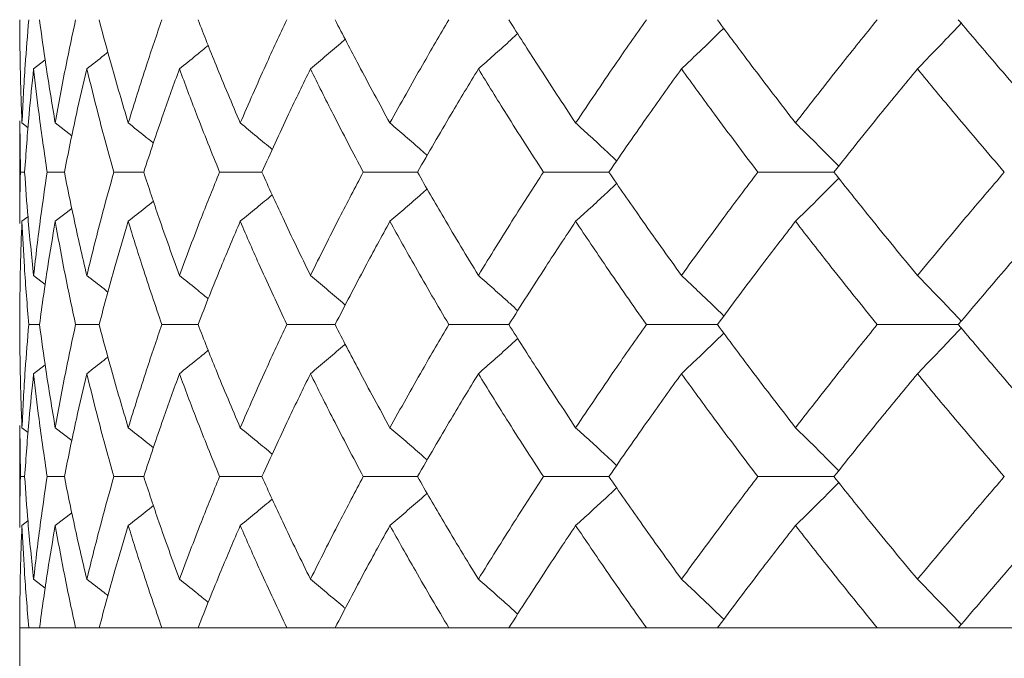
# Model space of a CAD drawing. Header units: inches. Extents: x -4.1 to 22.6, y -10.2 to 17.8.
# Tile 74 of 142: x 11.001 to 11.395, y -0.399 to -0.143. Entities that reach past the tile are written whole.
import ezdxf

# ---------------------------------------------------------------- set-up
doc = ezdxf.new("R2010")
doc.units = ezdxf.units.IN
doc.header["$MEASUREMENT"] = 0

msp = doc.modelspace()

# ---------------------------------------------------------------- linework, layer by layer
at = {"color": 7, "linetype": 'Continuous', "lineweight": 15}
for p, q in [((11.00617, -0.163), (11.01078, -0.15941)), ((11.00063, -0.18382), (11.00063, -0.22502)), ((11.00086, -0.20442), (11.00066, -0.18382)), ((11.0015, -0.1847), (11.00394, -0.18659)), ((11.01484, -0.1847), (11.0215, -0.18991)), ((11.00257, -0.20442), (11.00086, -0.20442)), ((11.01849, -0.20442), (11.0116, -0.20442)), ((11.05029, -0.20442), (11.03832, -0.20442)), ((11.09764, -0.20442), (11.0807, -0.20442)), ((11.16, -0.20442), (11.13828, -0.20442)), ((11.23671, -0.20442), (11.21045, -0.20442)), ((11.32691, -0.20442), (11.2964, -0.20442)), ((11.01484, -0.22414), (11.02147, -0.21896)), ((11.0015, -0.22414), (11.0039, -0.22229)), ((11.00617, -0.24584), (11.01082, -0.24946)), ((11.00853, -0.26554), (11.00422, -0.26554)), ((11.03242, -0.26554), (11.02298, -0.26554)), ((11.07205, -0.26554), (11.05757, -0.26554)), ((11.12698, -0.26554), (11.10763, -0.26554)), ((11.19661, -0.26554), (11.17259, -0.26554)), ((11.28018, -0.26554), (11.25175, -0.26554)), ((11.37676, -0.26554), (11.34425, -0.26554)), ((11.00617, -0.28523), (11.01079, -0.28165)), ((11.00063, -0.30599), (11.00063, -0.34696)), ((11.00086, -0.3265), (11.00066, -0.30599)), ((11.0015, -0.30687), (11.00394, -0.30875)), ((11.01484, -0.30687), (11.0215, -0.31206)), ((11.00257, -0.3265), (11.00086, -0.3265)), ((11.01849, -0.3265), (11.0116, -0.3265)), ((11.05029, -0.3265), (11.03832, -0.3265)), ((11.09764, -0.3265), (11.0807, -0.3265)), ((11.16, -0.3265), (11.13828, -0.3265)), ((11.23671, -0.3265), (11.21045, -0.3265)), ((11.32691, -0.3265), (11.2964, -0.3265)), ((11.01484, -0.3461), (11.02147, -0.34095)), ((11.0015, -0.3461), (11.0039, -0.34425)), ((11.00617, -0.36761), (11.01082, -0.3712)), ((11.00063, -0.38712), (11.00063, -0.56712)), ((11.00063, -0.38712), (13.93663, -0.38712)), ((11.00422, -0.38712), (11.00063, -0.38712)), ((11.02298, -0.38712), (11.00853, -0.38712)), ((11.05757, -0.38712), (11.03242, -0.38712)), ((11.10763, -0.38712), (11.07205, -0.38712)), ((11.17259, -0.38712), (11.12698, -0.38712)), ((11.25175, -0.38712), (11.19661, -0.38712)), ((11.34425, -0.38712), (11.28018, -0.38712)), ((11.44907, -0.38712), (11.37676, -0.38712))]:
    msp.add_line(p, q, dxfattribs=at)
for points, knots in [([(11.0015, -0.1847), (11.00122, -0.17696), (11.0007, -0.16316), (11.00065, -0.14936), (11.00063, -0.1433)], [0, 0, 0, 0, 0.560136, 1, 1, 1, 1]), ([(11.0015, -0.1847), (11.00189, -0.17696), (11.00257, -0.16316), (11.00372, -0.14936), (11.00422, -0.1433)], [0, 0, 0, 0, 0.5601361, 1, 1, 1, 1]), ([(11.01484, -0.1847), (11.01354, -0.17696), (11.01121, -0.16316), (11.00935, -0.14936), (11.00853, -0.1433)], [0, 0, 0, 0, 0.560136, 1, 1, 1, 1]), ([(11.01484, -0.1847), (11.01624, -0.17696), (11.01873, -0.16316), (11.02168, -0.14936), (11.02298, -0.1433)], [0, 0, 0, 0, 0.5601361, 1, 1, 1, 1]), ([(11.0441, -0.1847), (11.0418, -0.17696), (11.03769, -0.16316), (11.03403, -0.14936), (11.03242, -0.1433)], [0, 0, 0, 0, 0.560136, 1, 1, 1, 1]), ([(11.0441, -0.1847), (11.0465, -0.17696), (11.05077, -0.16316), (11.05549, -0.14936), (11.05757, -0.1433)], [0, 0, 0, 0, 0.5601361, 1, 1, 1, 1]), ([(11.08897, -0.1847), (11.08569, -0.17696), (11.07985, -0.16316), (11.07443, -0.14936), (11.07205, -0.1433)], [0, 0, 0, 0, 0.560136, 1, 1, 1, 1]), ([(11.08897, -0.1847), (11.09234, -0.17696), (11.09835, -0.16316), (11.10479, -0.14936), (11.10763, -0.1433)], [0, 0, 0, 0, 0.560136, 1, 1, 1, 1]), ([(11.14896, -0.1847), (11.14474, -0.17696), (11.13722, -0.16316), (11.13011, -0.14936), (11.12698, -0.1433)], [0, 0, 0, 0, 0.560136, 1, 1, 1, 1]), ([(11.14896, -0.1847), (11.15326, -0.17696), (11.16094, -0.16316), (11.16903, -0.14936), (11.17259, -0.1433)], [0, 0, 0, 0, 0.560136, 1, 1, 1, 1]), ([(11.2234, -0.1847), (11.21829, -0.17696), (11.20917, -0.16316), (11.20045, -0.14936), (11.19661, -0.1433)], [0, 0, 0, 0, 0.560136, 1, 1, 1, 1]), ([(11.2234, -0.1847), (11.22859, -0.17696), (11.23785, -0.16316), (11.24751, -0.14936), (11.25175, -0.1433)], [0, 0, 0, 0, 0.560136, 1, 1, 1, 1]), ([(11.31149, -0.1847), (11.30554, -0.17696), (11.29493, -0.16316), (11.28468, -0.14936), (11.28018, -0.1433)], [0, 0, 0, 0, 0.560136, 1, 1, 1, 1]), ([(11.31149, -0.1847), (11.31751, -0.17696), (11.32825, -0.16316), (11.33936, -0.14936), (11.34425, -0.1433)], [0, 0, 0, 0, 0.560136, 1, 1, 1, 1]), ([(11.36035, -0.163), (11.36212, -0.16119), (11.36565, -0.15758), (11.37152, -0.15148), (11.3756, -0.14715), (11.37793, -0.14467)], [0, 0, 0, 0, 0.299439, 0.598878, 1, 1, 1, 1]), ([(11.41225, -0.1847), (11.40554, -0.17696), (11.39355, -0.16316), (11.38189, -0.14936), (11.37676, -0.1433)], [0, 0, 0, 0, 0.560136, 1, 1, 1, 1]), ([(11.18442, -0.163), (11.18647, -0.16119), (11.19056, -0.15758), (11.19582, -0.15288), (11.199, -0.14996), (11.20017, -0.14889)], [0, 0, 0, 0, 0.387866, 0.775733, 1, 1, 1, 1]), ([(11.26579, -0.163), (11.26771, -0.16119), (11.27155, -0.15758), (11.27721, -0.15217), (11.28092, -0.14853), (11.28275, -0.14674)], [0, 0, 0, 0, 0.337204, 0.674407, 1, 1, 1, 1]), ([(11.06461, -0.163), (11.06685, -0.16119), (11.07071, -0.15808), (11.07454, -0.15493), (11.07615, -0.15361)], [0, 0, 0, 0, 0.580604, 1, 1, 1, 1]), ([(11.11711, -0.163), (11.11927, -0.16119), (11.12358, -0.15757), (11.12823, -0.15363), (11.13071, -0.15147), (11.13107, -0.15116)], [0, 0, 0, 0, 0.461333, 0.922665, 1, 1, 1, 1]), ([(11.02749, -0.163), (11.0298, -0.1612), (11.03262, -0.15898), (11.03542, -0.15674), (11.03594, -0.15632)], [0, 0, 0, 0, 0.814996, 1, 1, 1, 1]), ([(11.00257, -0.20442), (11.00312, -0.19669), (11.0041, -0.18288), (11.00553, -0.16907), (11.00617, -0.163)], [0, 0, 0, 0, 0.560071, 1, 1, 1, 1]), ([(11.0116, -0.20442), (11.01047, -0.19669), (11.00843, -0.18288), (11.00686, -0.16907), (11.00617, -0.163)], [0, 0, 0, 0, 0.560071, 1, 1, 1, 1]), ([(11.01849, -0.20442), (11.02005, -0.19669), (11.02283, -0.18288), (11.02607, -0.16907), (11.02749, -0.163)], [0, 0, 0, 0, 0.560071, 1, 1, 1, 1]), ([(11.03832, -0.20442), (11.03617, -0.19669), (11.03235, -0.18288), (11.02898, -0.16907), (11.02749, -0.163)], [0, 0, 0, 0, 0.560071, 1, 1, 1, 1]), ([(11.05029, -0.20442), (11.05285, -0.19669), (11.05741, -0.18288), (11.06241, -0.16907), (11.06461, -0.163)], [0, 0, 0, 0, 0.560071, 1, 1, 1, 1]), ([(11.0807, -0.20442), (11.07758, -0.19669), (11.072, -0.18288), (11.06687, -0.16907), (11.06461, -0.163)], [0, 0, 0, 0, 0.5600706, 1, 1, 1, 1]), ([(11.09764, -0.20442), (11.10116, -0.19669), (11.10744, -0.18288), (11.11416, -0.16907), (11.11711, -0.163)], [0, 0, 0, 0, 0.560071, 1, 1, 1, 1]), ([(11.13828, -0.20442), (11.13422, -0.19669), (11.12696, -0.18288), (11.12012, -0.16907), (11.11711, -0.163)], [0, 0, 0, 0, 0.5600706, 1, 1, 1, 1]), ([(11.16, -0.20442), (11.16445, -0.19669), (11.17239, -0.18288), (11.18074, -0.16907), (11.18442, -0.163)], [0, 0, 0, 0, 0.5600706, 1, 1, 1, 1]), ([(11.21045, -0.20442), (11.20548, -0.19669), (11.19661, -0.18288), (11.18814, -0.16907), (11.18442, -0.163)], [0, 0, 0, 0, 0.560071, 1, 1, 1, 1]), ([(11.23671, -0.20442), (11.24203, -0.19669), (11.25154, -0.18288), (11.26144, -0.16907), (11.26579, -0.163)], [0, 0, 0, 0, 0.560071, 1, 1, 1, 1]), ([(11.2964, -0.20442), (11.29058, -0.19669), (11.2802, -0.18288), (11.2702, -0.16907), (11.26579, -0.163)], [0, 0, 0, 0, 0.560071, 1, 1, 1, 1]), ([(11.32691, -0.20442), (11.33305, -0.19669), (11.34403, -0.18288), (11.35536, -0.16907), (11.36035, -0.163)], [0, 0, 0, 0, 0.5600706, 1, 1, 1, 1]), ([(11.39519, -0.20442), (11.38859, -0.19669), (11.37682, -0.18288), (11.36538, -0.16907), (11.36035, -0.163)], [0, 0, 0, 0, 0.560071, 1, 1, 1, 1]), ([(11.0441, -0.1847), (11.04637, -0.1865), (11.04975, -0.18919), (11.0531, -0.19191), (11.0542, -0.1928)], [0, 0, 0, 0, 0.672904, 1, 1, 1, 1]), ([(11.08897, -0.1847), (11.09117, -0.1865), (11.09547, -0.19003), (11.09973, -0.19361), (11.10182, -0.19536)], [0, 0, 0, 0, 0.511985, 1, 1, 1, 1]), ([(11.14896, -0.1847), (11.15106, -0.18651), (11.15527, -0.19012), (11.16025, -0.19446), (11.16311, -0.19701), (11.1639, -0.19771)], [0, 0, 0, 0, 0.42034, 0.840681, 1, 1, 1, 1]), ([(11.2234, -0.1847), (11.22538, -0.18651), (11.22936, -0.19012), (11.23484, -0.19519), (11.23831, -0.19848), (11.23983, -0.19992)], [0, 0, 0, 0, 0.360211, 0.720422, 1, 1, 1, 1]), ([(11.31149, -0.1847), (11.31333, -0.1865), (11.31702, -0.19012), (11.32281, -0.19588), (11.32673, -0.19988), (11.32883, -0.20202)], [0, 0, 0, 0, 0.316926, 0.633852, 1, 1, 1, 1]), ([(11.00066, -0.22502), (11.00065, -0.22423), (11.00057, -0.21736), (11.00072, -0.2105), (11.00086, -0.20442)], [0, 0, 0, 0, 0.115039, 1, 1, 1, 1]), ([(11.00617, -0.24584), (11.00537, -0.23811), (11.00395, -0.2243), (11.00299, -0.2105), (11.00257, -0.20442)], [0, 0, 0, 0, 0.559933, 1, 1, 1, 1]), ([(11.00617, -0.24584), (11.00706, -0.23811), (11.00865, -0.2243), (11.0107, -0.2105), (11.0116, -0.20442)], [0, 0, 0, 0, 0.559933, 1, 1, 1, 1]), ([(11.02749, -0.24584), (11.02569, -0.23811), (11.02247, -0.2243), (11.0197, -0.2105), (11.01849, -0.20442)], [0, 0, 0, 0, 0.559933, 1, 1, 1, 1]), ([(11.02749, -0.24584), (11.02939, -0.23811), (11.03278, -0.2243), (11.03662, -0.2105), (11.03832, -0.20442)], [0, 0, 0, 0, 0.559933, 1, 1, 1, 1]), ([(11.06461, -0.24584), (11.06182, -0.23811), (11.05683, -0.2243), (11.05229, -0.2105), (11.05029, -0.20442)], [0, 0, 0, 0, 0.559933, 1, 1, 1, 1]), ([(11.06461, -0.24584), (11.0675, -0.23811), (11.07265, -0.2243), (11.07824, -0.2105), (11.0807, -0.20442)], [0, 0, 0, 0, 0.559933, 1, 1, 1, 1]), ([(11.11711, -0.24584), (11.11336, -0.23811), (11.10666, -0.2243), (11.1004, -0.2105), (11.09764, -0.20442)], [0, 0, 0, 0, 0.559933, 1, 1, 1, 1]), ([(11.11711, -0.24584), (11.12095, -0.23811), (11.12781, -0.2243), (11.13508, -0.2105), (11.13828, -0.20442)], [0, 0, 0, 0, 0.559933, 1, 1, 1, 1]), ([(11.18442, -0.24584), (11.17975, -0.23811), (11.17142, -0.2243), (11.16349, -0.2105), (11.16, -0.20442)], [0, 0, 0, 0, 0.559933, 1, 1, 1, 1]), ([(11.18442, -0.24584), (11.18917, -0.23811), (11.19765, -0.2243), (11.20654, -0.2105), (11.21045, -0.20442)], [0, 0, 0, 0, 0.559933, 1, 1, 1, 1]), ([(11.26579, -0.24584), (11.26026, -0.23811), (11.25038, -0.2243), (11.24088, -0.2105), (11.23671, -0.20442)], [0, 0, 0, 0, 0.559933, 1, 1, 1, 1]), ([(11.26579, -0.24584), (11.27141, -0.23811), (11.28143, -0.2243), (11.29182, -0.2105), (11.2964, -0.20442)], [0, 0, 0, 0, 0.559933, 1, 1, 1, 1]), ([(11.36035, -0.24584), (11.35401, -0.23811), (11.34269, -0.2243), (11.33173, -0.2105), (11.32691, -0.20442)], [0, 0, 0, 0, 0.559933, 1, 1, 1, 1]), ([(11.36035, -0.24584), (11.36676, -0.23811), (11.37821, -0.2243), (11.39, -0.2105), (11.39519, -0.20442)], [0, 0, 0, 0, 0.559933, 1, 1, 1, 1]), ([(11.2234, -0.22414), (11.22538, -0.22233), (11.22936, -0.21872), (11.23484, -0.21365), (11.23831, -0.21036), (11.23983, -0.20893)], [0, 0, 0, 0, 0.360346, 0.720692, 1, 1, 1, 1]), ([(11.31149, -0.22414), (11.31333, -0.22233), (11.31702, -0.21872), (11.32281, -0.21296), (11.32673, -0.20896), (11.32882, -0.20682)], [0, 0, 0, 0, 0.316977, 0.633953, 1, 1, 1, 1]), ([(11.14896, -0.22414), (11.15106, -0.22233), (11.15527, -0.21872), (11.16025, -0.21438), (11.1631, -0.21183), (11.16389, -0.21113)], [0, 0, 0, 0, 0.42064, 0.84128, 1, 1, 1, 1]), ([(11.0441, -0.22414), (11.04637, -0.22234), (11.04974, -0.21966), (11.05309, -0.21695), (11.05418, -0.21606)], [0, 0, 0, 0, 0.674489, 1, 1, 1, 1]), ([(11.08897, -0.22414), (11.09117, -0.22233), (11.09546, -0.21881), (11.09972, -0.21524), (11.1018, -0.2135)], [0, 0, 0, 0, 0.51264, 1, 1, 1, 1]), ([(11.00063, -0.26554), (11.00067, -0.25782), (11.00074, -0.24402), (11.00127, -0.23022), (11.0015, -0.22414)], [0, 0, 0, 0, 0.559868, 1, 1, 1, 1]), ([(11.00422, -0.26554), (11.00359, -0.25782), (11.00246, -0.24402), (11.0018, -0.23022), (11.0015, -0.22414)], [0, 0, 0, 0, 0.559868, 1, 1, 1, 1]), ([(11.00853, -0.26554), (11.00958, -0.25782), (11.01147, -0.24402), (11.01381, -0.23022), (11.01484, -0.22414)], [0, 0, 0, 0, 0.559868, 1, 1, 1, 1]), ([(11.02298, -0.26554), (11.02134, -0.25782), (11.0184, -0.24402), (11.01593, -0.23022), (11.01484, -0.22414)], [0, 0, 0, 0, 0.5598675, 1, 1, 1, 1]), ([(11.03242, -0.26554), (11.03448, -0.25782), (11.03816, -0.24402), (11.04228, -0.23022), (11.0441, -0.22414)], [0, 0, 0, 0, 0.559868, 1, 1, 1, 1]), ([(11.05757, -0.26554), (11.05494, -0.25782), (11.05023, -0.24402), (11.04597, -0.23022), (11.0441, -0.22414)], [0, 0, 0, 0, 0.559868, 1, 1, 1, 1]), ([(11.07205, -0.26554), (11.07509, -0.25782), (11.08052, -0.24402), (11.08639, -0.23022), (11.08897, -0.22414)], [0, 0, 0, 0, 0.5598675, 1, 1, 1, 1]), ([(11.10763, -0.26554), (11.10403, -0.25782), (11.0976, -0.24402), (11.09161, -0.23022), (11.08897, -0.22414)], [0, 0, 0, 0, 0.559868, 1, 1, 1, 1]), ([(11.12698, -0.26554), (11.13097, -0.25782), (11.1381, -0.24402), (11.14564, -0.23022), (11.14896, -0.22414)], [0, 0, 0, 0, 0.559868, 1, 1, 1, 1]), ([(11.17259, -0.26554), (11.16807, -0.25782), (11.15999, -0.24402), (11.15233, -0.23022), (11.14896, -0.22414)], [0, 0, 0, 0, 0.559868, 1, 1, 1, 1]), ([(11.19661, -0.26554), (11.2015, -0.25782), (11.21025, -0.24402), (11.21938, -0.23022), (11.2234, -0.22414)], [0, 0, 0, 0, 0.559868, 1, 1, 1, 1]), ([(11.25175, -0.26554), (11.24636, -0.25782), (11.23672, -0.24402), (11.22747, -0.23022), (11.2234, -0.22414)], [0, 0, 0, 0, 0.5598675, 1, 1, 1, 1]), ([(11.28018, -0.26554), (11.28592, -0.25782), (11.29618, -0.24402), (11.30681, -0.23022), (11.31149, -0.22414)], [0, 0, 0, 0, 0.559868, 1, 1, 1, 1]), ([(11.34425, -0.26554), (11.33804, -0.25782), (11.32694, -0.24402), (11.31621, -0.23022), (11.31149, -0.22414)], [0, 0, 0, 0, 0.559868, 1, 1, 1, 1]), ([(11.37676, -0.26554), (11.3833, -0.25782), (11.39497, -0.24402), (11.40697, -0.23022), (11.41225, -0.22414)], [0, 0, 0, 0, 0.559868, 1, 1, 1, 1]), ([(11.02749, -0.24584), (11.0298, -0.24764), (11.03263, -0.24986), (11.03544, -0.25211), (11.03597, -0.25254)], [0, 0, 0, 0, 0.81232, 1, 1, 1, 1]), ([(11.06461, -0.24584), (11.06685, -0.24764), (11.07072, -0.25076), (11.07455, -0.25392), (11.07616, -0.25524)], [0, 0, 0, 0, 0.5796243, 1, 1, 1, 1]), ([(11.11711, -0.24584), (11.11927, -0.24765), (11.12358, -0.25126), (11.12823, -0.25521), (11.13072, -0.25738), (11.13108, -0.25769)], [0, 0, 0, 0, 0.460902, 0.921804, 1, 1, 1, 1]), ([(11.18442, -0.24584), (11.18647, -0.24765), (11.19056, -0.25126), (11.19582, -0.25597), (11.19901, -0.25889), (11.20018, -0.25996)], [0, 0, 0, 0, 0.38767, 0.775339, 1, 1, 1, 1]), ([(11.26579, -0.24584), (11.26771, -0.24765), (11.27155, -0.25126), (11.27721, -0.25667), (11.28093, -0.26031), (11.28275, -0.2621)], [0, 0, 0, 0, 0.337121, 0.674241, 1, 1, 1, 1]), ([(11.36035, -0.24584), (11.36212, -0.24765), (11.36565, -0.25126), (11.37152, -0.25736), (11.3756, -0.26169), (11.37793, -0.26417)], [0, 0, 0, 0, 0.299416, 0.598831, 1, 1, 1, 1]), ([(11.0015, -0.30687), (11.00122, -0.29916), (11.0007, -0.28539), (11.00065, -0.27161), (11.00063, -0.26554)], [0, 0, 0, 0, 0.55973, 1, 1, 1, 1]), ([(11.0015, -0.30687), (11.00189, -0.29916), (11.00257, -0.28539), (11.00372, -0.27161), (11.00422, -0.26554)], [0, 0, 0, 0, 0.55973, 1, 1, 1, 1]), ([(11.01484, -0.30687), (11.01354, -0.29916), (11.01121, -0.28539), (11.00935, -0.27161), (11.00853, -0.26554)], [0, 0, 0, 0, 0.55973, 1, 1, 1, 1]), ([(11.01484, -0.30687), (11.01624, -0.29916), (11.01873, -0.28539), (11.02168, -0.27161), (11.02298, -0.26554)], [0, 0, 0, 0, 0.55973, 1, 1, 1, 1]), ([(11.0441, -0.30687), (11.0418, -0.29916), (11.03769, -0.28539), (11.03403, -0.27161), (11.03242, -0.26554)], [0, 0, 0, 0, 0.55973, 1, 1, 1, 1]), ([(11.0441, -0.30687), (11.0465, -0.29916), (11.05077, -0.28539), (11.05549, -0.27161), (11.05757, -0.26554)], [0, 0, 0, 0, 0.55973, 1, 1, 1, 1]), ([(11.08897, -0.30687), (11.08569, -0.29916), (11.07984, -0.28539), (11.07443, -0.27161), (11.07205, -0.26554)], [0, 0, 0, 0, 0.55973, 1, 1, 1, 1]), ([(11.08897, -0.30687), (11.09234, -0.29916), (11.09835, -0.28539), (11.10479, -0.27161), (11.10763, -0.26554)], [0, 0, 0, 0, 0.55973, 1, 1, 1, 1]), ([(11.14896, -0.30687), (11.14474, -0.29916), (11.13721, -0.28539), (11.13011, -0.27161), (11.12698, -0.26554)], [0, 0, 0, 0, 0.55973, 1, 1, 1, 1]), ([(11.14896, -0.30687), (11.15326, -0.29916), (11.16094, -0.28539), (11.16903, -0.27161), (11.17259, -0.26554)], [0, 0, 0, 0, 0.55973, 1, 1, 1, 1]), ([(11.2234, -0.30687), (11.21829, -0.29916), (11.20917, -0.28539), (11.20045, -0.27161), (11.19661, -0.26554)], [0, 0, 0, 0, 0.55973, 1, 1, 1, 1]), ([(11.2234, -0.30687), (11.22859, -0.29916), (11.23786, -0.28539), (11.24751, -0.27161), (11.25175, -0.26554)], [0, 0, 0, 0, 0.55973, 1, 1, 1, 1]), ([(11.31149, -0.30687), (11.30554, -0.29916), (11.29493, -0.28539), (11.28469, -0.27161), (11.28018, -0.26554)], [0, 0, 0, 0, 0.55973, 1, 1, 1, 1]), ([(11.31149, -0.30687), (11.31751, -0.29916), (11.32826, -0.28539), (11.33936, -0.27161), (11.34425, -0.26554)], [0, 0, 0, 0, 0.55973, 1, 1, 1, 1]), ([(11.36035, -0.28523), (11.36212, -0.28342), (11.36566, -0.27981), (11.37152, -0.27372), (11.3756, -0.26939), (11.37793, -0.26691)], [0, 0, 0, 0, 0.2995399, 0.5990798, 1, 1, 1, 1]), ([(11.41225, -0.30687), (11.40554, -0.29916), (11.39354, -0.28539), (11.38189, -0.27161), (11.37676, -0.26554)], [0, 0, 0, 0, 0.55973, 1, 1, 1, 1]), ([(11.18442, -0.28523), (11.18647, -0.28342), (11.19057, -0.27981), (11.19582, -0.27512), (11.199, -0.2722), (11.20017, -0.27113)], [0, 0, 0, 0, 0.388001, 0.776003, 1, 1, 1, 1]), ([(11.26579, -0.28523), (11.26771, -0.28342), (11.27155, -0.27981), (11.27721, -0.27441), (11.28093, -0.27077), (11.28275, -0.26898)], [0, 0, 0, 0, 0.337318, 0.674635, 1, 1, 1, 1]), ([(11.06461, -0.28523), (11.06685, -0.28343), (11.07071, -0.28032), (11.07454, -0.27717), (11.07615, -0.27585)], [0, 0, 0, 0, 0.58084, 1, 1, 1, 1]), ([(11.11711, -0.28523), (11.11927, -0.28342), (11.12358, -0.27981), (11.12823, -0.27587), (11.13071, -0.27371), (11.13107, -0.2734)], [0, 0, 0, 0, 0.461504, 0.923007, 1, 1, 1, 1]), ([(11.02749, -0.28523), (11.0298, -0.28343), (11.03262, -0.28122), (11.03542, -0.27898), (11.03594, -0.27856)], [0, 0, 0, 0, 0.81537, 1, 1, 1, 1]), ([(11.00257, -0.3265), (11.00312, -0.3188), (11.0041, -0.30506), (11.00553, -0.29129), (11.00617, -0.28523)], [0, 0, 0, 0, 0.559665, 1, 1, 1, 1]), ([(11.0116, -0.3265), (11.01047, -0.3188), (11.00843, -0.30506), (11.00686, -0.29129), (11.00617, -0.28523)], [0, 0, 0, 0, 0.559665, 1, 1, 1, 1]), ([(11.01849, -0.3265), (11.02005, -0.3188), (11.02283, -0.30506), (11.02607, -0.29129), (11.02749, -0.28523)], [0, 0, 0, 0, 0.559665, 1, 1, 1, 1]), ([(11.03832, -0.3265), (11.03617, -0.3188), (11.03235, -0.30506), (11.02898, -0.29129), (11.02749, -0.28523)], [0, 0, 0, 0, 0.559665, 1, 1, 1, 1]), ([(11.05029, -0.3265), (11.05285, -0.3188), (11.05741, -0.30506), (11.06241, -0.29129), (11.06461, -0.28523)], [0, 0, 0, 0, 0.5596645, 1, 1, 1, 1]), ([(11.0807, -0.3265), (11.07758, -0.3188), (11.072, -0.30506), (11.06687, -0.29129), (11.06461, -0.28523)], [0, 0, 0, 0, 0.559665, 1, 1, 1, 1]), ([(11.09764, -0.3265), (11.10116, -0.3188), (11.10744, -0.30506), (11.11416, -0.29129), (11.11711, -0.28523)], [0, 0, 0, 0, 0.559665, 1, 1, 1, 1]), ([(11.13828, -0.3265), (11.13422, -0.3188), (11.12696, -0.30506), (11.12012, -0.29129), (11.11711, -0.28523)], [0, 0, 0, 0, 0.559665, 1, 1, 1, 1]), ([(11.16, -0.3265), (11.16445, -0.3188), (11.1724, -0.30506), (11.18074, -0.29129), (11.18442, -0.28523)], [0, 0, 0, 0, 0.5596645, 1, 1, 1, 1]), ([(11.21045, -0.3265), (11.20548, -0.3188), (11.19661, -0.30506), (11.18814, -0.29129), (11.18442, -0.28523)], [0, 0, 0, 0, 0.559665, 1, 1, 1, 1]), ([(11.23671, -0.3265), (11.24203, -0.3188), (11.25155, -0.30506), (11.26144, -0.29129), (11.26579, -0.28523)], [0, 0, 0, 0, 0.559665, 1, 1, 1, 1]), ([(11.2964, -0.3265), (11.29058, -0.3188), (11.2802, -0.30506), (11.2702, -0.29129), (11.26579, -0.28523)], [0, 0, 0, 0, 0.5596645, 1, 1, 1, 1]), ([(11.32691, -0.3265), (11.33305, -0.3188), (11.34404, -0.30506), (11.35536, -0.29129), (11.36035, -0.28523)], [0, 0, 0, 0, 0.559665, 1, 1, 1, 1]), ([(11.39519, -0.3265), (11.38859, -0.3188), (11.37681, -0.30506), (11.36538, -0.29129), (11.36035, -0.28523)], [0, 0, 0, 0, 0.559665, 1, 1, 1, 1]), ([(11.0441, -0.30687), (11.04638, -0.30867), (11.04975, -0.31134), (11.05311, -0.31405), (11.0542, -0.31493)], [0, 0, 0, 0, 0.674052, 1, 1, 1, 1]), ([(11.08897, -0.30687), (11.09117, -0.30867), (11.09547, -0.31218), (11.09974, -0.31574), (11.10181, -0.31748)], [0, 0, 0, 0, 0.512874, 1, 1, 1, 1]), ([(11.14896, -0.30687), (11.15106, -0.30867), (11.15528, -0.31228), (11.16026, -0.3166), (11.16312, -0.31913), (11.16389, -0.31983)], [0, 0, 0, 0, 0.421083, 0.842166, 1, 1, 1, 1]), ([(11.2234, -0.30687), (11.22539, -0.30867), (11.22936, -0.31228), (11.23485, -0.31732), (11.23832, -0.32059), (11.23983, -0.32202)], [0, 0, 0, 0, 0.360851, 0.721702, 1, 1, 1, 1]), ([(11.31149, -0.30687), (11.31333, -0.30867), (11.31703, -0.31228), (11.32282, -0.31801), (11.32673, -0.32198), (11.32883, -0.32411)], [0, 0, 0, 0, 0.317488, 0.634976, 1, 1, 1, 1]), ([(11.00066, -0.34696), (11.00065, -0.34618), (11.00057, -0.33937), (11.00072, -0.33254), (11.00086, -0.3265)], [0, 0, 0, 0, 0.114506, 1, 1, 1, 1]), ([(11.00617, -0.36761), (11.00537, -0.35995), (11.00395, -0.34626), (11.00299, -0.33254), (11.00257, -0.3265)], [0, 0, 0, 0, 0.559527, 1, 1, 1, 1]), ([(11.00617, -0.36761), (11.00706, -0.35995), (11.00865, -0.34626), (11.0107, -0.33254), (11.0116, -0.3265)], [0, 0, 0, 0, 0.559527, 1, 1, 1, 1]), ([(11.02749, -0.36761), (11.02569, -0.35995), (11.02247, -0.34626), (11.0197, -0.33254), (11.01849, -0.3265)], [0, 0, 0, 0, 0.559527, 1, 1, 1, 1]), ([(11.02749, -0.36761), (11.02939, -0.35995), (11.03278, -0.34626), (11.03662, -0.33254), (11.03832, -0.3265)], [0, 0, 0, 0, 0.559527, 1, 1, 1, 1]), ([(11.06461, -0.36761), (11.06182, -0.35995), (11.05683, -0.34626), (11.05229, -0.33254), (11.05029, -0.3265)], [0, 0, 0, 0, 0.559527, 1, 1, 1, 1]), ([(11.06461, -0.36761), (11.0675, -0.35995), (11.07265, -0.34626), (11.07824, -0.33254), (11.0807, -0.3265)], [0, 0, 0, 0, 0.559527, 1, 1, 1, 1]), ([(11.11711, -0.36761), (11.11336, -0.35995), (11.10666, -0.34626), (11.1004, -0.33254), (11.09764, -0.3265)], [0, 0, 0, 0, 0.559527, 1, 1, 1, 1]), ([(11.11711, -0.36761), (11.12095, -0.35995), (11.12781, -0.34626), (11.13508, -0.33254), (11.13828, -0.3265)], [0, 0, 0, 0, 0.559527, 1, 1, 1, 1]), ([(11.18442, -0.36761), (11.17975, -0.35995), (11.17141, -0.34626), (11.16349, -0.33254), (11.16, -0.3265)], [0, 0, 0, 0, 0.559527, 1, 1, 1, 1]), ([(11.18442, -0.36761), (11.18917, -0.35995), (11.19766, -0.34626), (11.20654, -0.33254), (11.21045, -0.3265)], [0, 0, 0, 0, 0.5595273, 1, 1, 1, 1]), ([(11.26579, -0.36761), (11.26026, -0.35995), (11.25038, -0.34626), (11.24089, -0.33254), (11.23671, -0.3265)], [0, 0, 0, 0, 0.559527, 1, 1, 1, 1]), ([(11.26579, -0.36761), (11.2714, -0.35995), (11.28143, -0.34626), (11.29182, -0.33254), (11.2964, -0.3265)], [0, 0, 0, 0, 0.559527, 1, 1, 1, 1]), ([(11.36035, -0.36761), (11.35401, -0.35995), (11.34269, -0.34626), (11.33173, -0.33254), (11.32691, -0.3265)], [0, 0, 0, 0, 0.559527, 1, 1, 1, 1]), ([(11.36035, -0.36761), (11.36676, -0.35995), (11.37821, -0.34626), (11.39, -0.33254), (11.39519, -0.3265)], [0, 0, 0, 0, 0.559527, 1, 1, 1, 1]), ([(11.2234, -0.3461), (11.22539, -0.3443), (11.22937, -0.34069), (11.23485, -0.33566), (11.23832, -0.3324), (11.23983, -0.33098)], [0, 0, 0, 0, 0.361223, 0.722446, 1, 1, 1, 1]), ([(11.31149, -0.3461), (11.31334, -0.3443), (11.31704, -0.34069), (11.32282, -0.33497), (11.32674, -0.33101), (11.32882, -0.32889)], [0, 0, 0, 0, 0.317748, 0.635496, 1, 1, 1, 1]), ([(11.14896, -0.3461), (11.15106, -0.34429), (11.15528, -0.34069), (11.16026, -0.33639), (11.16311, -0.33386), (11.16389, -0.33317)], [0, 0, 0, 0, 0.421667, 0.843334, 1, 1, 1, 1]), ([(11.0441, -0.3461), (11.04638, -0.3443), (11.04975, -0.34164), (11.05309, -0.33894), (11.05418, -0.33807)], [0, 0, 0, 0, 0.676171, 1, 1, 1, 1]), ([(11.08897, -0.3461), (11.09118, -0.3443), (11.09547, -0.3408), (11.09973, -0.33725), (11.1018, -0.33552)], [0, 0, 0, 0, 0.5139, 1, 1, 1, 1]), ([(11.00063, -0.38712), (11.00067, -0.37948), (11.00074, -0.36582), (11.00127, -0.35213), (11.0015, -0.3461)], [0, 0, 0, 0, 0.559462, 1, 1, 1, 1]), ([(11.00422, -0.38712), (11.00359, -0.37948), (11.00246, -0.36582), (11.0018, -0.35213), (11.0015, -0.3461)], [0, 0, 0, 0, 0.559462, 1, 1, 1, 1]), ([(11.00853, -0.38712), (11.00958, -0.37948), (11.01147, -0.36582), (11.01381, -0.35213), (11.01484, -0.3461)], [0, 0, 0, 0, 0.559462, 1, 1, 1, 1]), ([(11.02298, -0.38712), (11.02134, -0.37948), (11.0184, -0.36582), (11.01593, -0.35213), (11.01484, -0.3461)], [0, 0, 0, 0, 0.559462, 1, 1, 1, 1]), ([(11.03242, -0.38712), (11.03448, -0.37948), (11.03816, -0.36582), (11.04228, -0.35213), (11.0441, -0.3461)], [0, 0, 0, 0, 0.559462, 1, 1, 1, 1]), ([(11.05757, -0.38712), (11.05494, -0.37948), (11.05023, -0.36582), (11.04598, -0.35213), (11.0441, -0.3461)], [0, 0, 0, 0, 0.559462, 1, 1, 1, 1]), ([(11.07205, -0.38712), (11.07509, -0.37948), (11.08052, -0.36582), (11.08639, -0.35213), (11.08897, -0.3461)], [0, 0, 0, 0, 0.559462, 1, 1, 1, 1]), ([(11.10763, -0.38712), (11.10403, -0.37948), (11.0976, -0.36582), (11.09161, -0.35213), (11.08897, -0.3461)], [0, 0, 0, 0, 0.559462, 1, 1, 1, 1]), ([(11.12698, -0.38712), (11.13097, -0.37948), (11.1381, -0.36582), (11.14564, -0.35213), (11.14896, -0.3461)], [0, 0, 0, 0, 0.559462, 1, 1, 1, 1]), ([(11.17259, -0.38712), (11.16807, -0.37948), (11.15999, -0.36582), (11.15233, -0.35213), (11.14896, -0.3461)], [0, 0, 0, 0, 0.559462, 1, 1, 1, 1]), ([(11.19661, -0.38712), (11.2015, -0.37948), (11.21025, -0.36582), (11.21938, -0.35213), (11.2234, -0.3461)], [0, 0, 0, 0, 0.559462, 1, 1, 1, 1]), ([(11.25175, -0.38712), (11.24636, -0.37948), (11.23671, -0.36582), (11.22747, -0.35213), (11.2234, -0.3461)], [0, 0, 0, 0, 0.559462, 1, 1, 1, 1]), ([(11.28018, -0.38712), (11.28592, -0.37948), (11.29619, -0.36582), (11.30681, -0.35213), (11.31149, -0.3461)], [0, 0, 0, 0, 0.559462, 1, 1, 1, 1]), ([(11.34425, -0.38712), (11.33804, -0.37948), (11.32694, -0.36582), (11.31621, -0.35213), (11.31149, -0.3461)], [0, 0, 0, 0, 0.559462, 1, 1, 1, 1]), ([(11.37676, -0.38712), (11.3833, -0.37948), (11.39497, -0.36582), (11.40697, -0.35213), (11.41225, -0.3461)], [0, 0, 0, 0, 0.559462, 1, 1, 1, 1]), ([(11.02749, -0.36761), (11.0298, -0.36941), (11.03264, -0.37161), (11.03545, -0.37383), (11.03597, -0.37425)], [0, 0, 0, 0, 0.81536, 1, 1, 1, 1]), ([(11.06461, -0.36761), (11.06686, -0.36941), (11.07072, -0.37249), (11.07456, -0.37562), (11.07616, -0.37693)], [0, 0, 0, 0, 0.581822, 1, 1, 1, 1]), ([(11.11711, -0.36761), (11.11927, -0.36941), (11.1236, -0.37301), (11.12825, -0.37692), (11.13073, -0.37905), (11.13108, -0.37935)], [0, 0, 0, 0, 0.4626684, 0.9253369, 1, 1, 1, 1]), ([(11.18442, -0.36761), (11.18647, -0.36941), (11.19058, -0.37301), (11.19584, -0.37766), (11.19902, -0.38055), (11.20018, -0.38159)], [0, 0, 0, 0, 0.389165, 0.778331, 1, 1, 1, 1]), ([(11.26579, -0.36761), (11.26772, -0.36941), (11.27157, -0.373), (11.27723, -0.37836), (11.28094, -0.38196), (11.28275, -0.38371)], [0, 0, 0, 0, 0.338424, 0.676849, 1, 1, 1, 1]), ([(11.36035, -0.36761), (11.36212, -0.36941), (11.36567, -0.373), (11.37154, -0.37904), (11.37561, -0.38332), (11.37793, -0.38576)], [0, 0, 0, 0, 0.3005735, 0.6011471, 1, 1, 1, 1])]:
    msp.add_open_spline(points, degree=3, knots=knots, dxfattribs=at)

doc.saveas('drawing.dxf')
